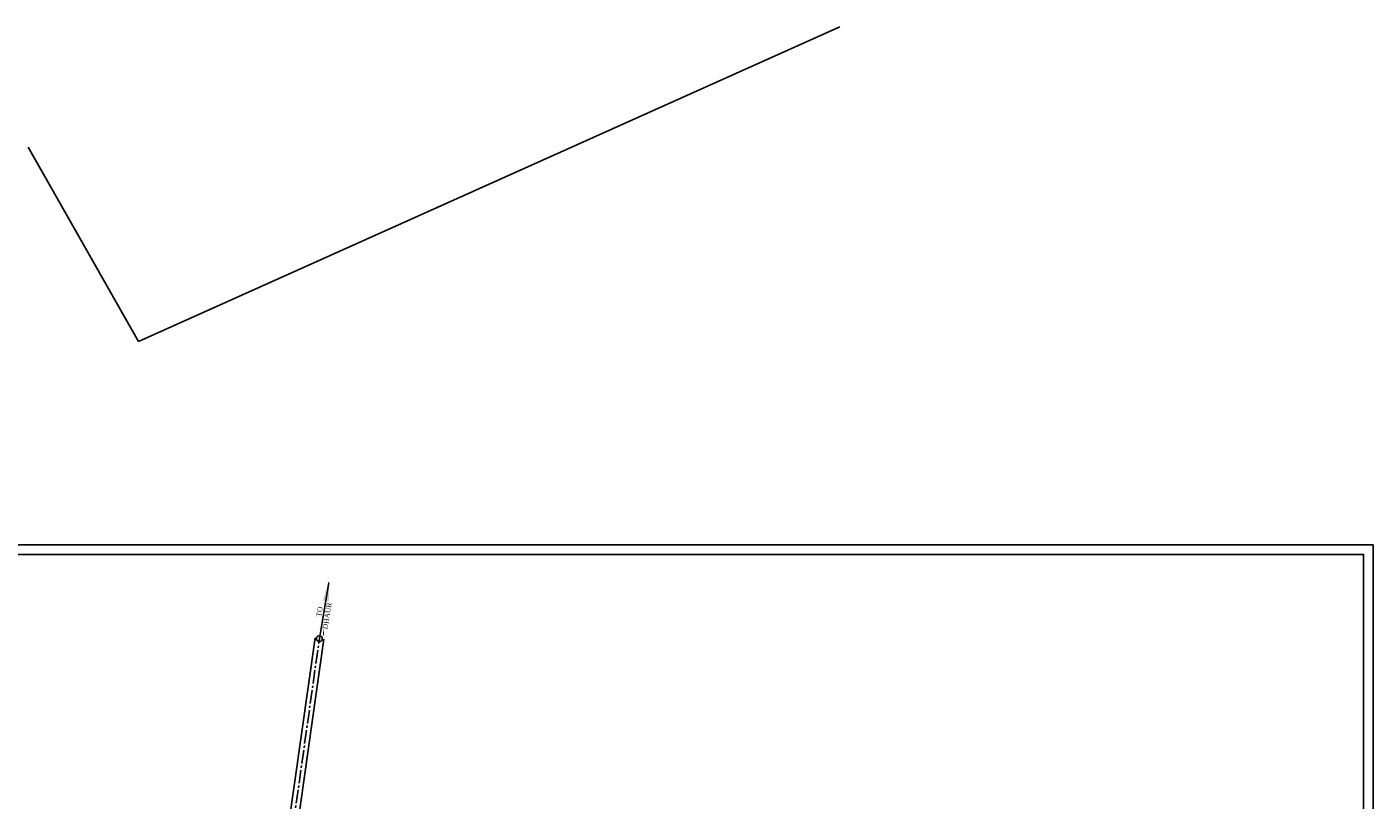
# Model space of a CAD drawing. Header units: millimetres. Extents: x 8801650 to 44133153, y -2891360 to -1762630.
# Tile 14 of 17: x 10541144 to 11113280, y -2147813 to -1819120. Entities that reach past the tile are written whole.
import ezdxf

# ---------------------------------------------------------------- set-up
doc = ezdxf.new("R2010")
doc.units = ezdxf.units.MM
doc.linetypes.add('CENTER2', pattern=[28.575, 19.05, -3.175, 3.175, -3.175])
doc.styles.get("Standard").update_dxf_attribs({"font": 'times.ttf', "height": 5000})
doc.dimstyles.new('ISO-25', dxfattribs={"dimtxt": 1, "dimasz": 2.5, "dimexe": 1.25, "dimexo": 0.625, "dimgap": 10.88, "dimtad": 1, "dimtxsty": 'Standard', "dimcen": 2.5, "dimclrt": 256, "dimadec": 0, "dimazin": 0, "dimtfac": 1, "dimtmove": 0, "dimatfit": 3, "dimfxl": 0, "dimarcsym": 0})

msp = doc.modelspace()

# ---------------------------------------------------------------- linework, layer by layer
for p, q in [((10588550, -1952900), (10886710, -1819120)), ((10541730, -1870190), (10588550, -1952900))]:
    msp.add_line(p, q)
at = {"ltscale": 300}
for p, q in [((10648978, -2182875), (10663591, -2078897)), ((10652691, -2183397), (10667304, -2079419))]:
    msp.add_line(p, q, dxfattribs=at)
at = {"color": 1, "linetype": 'CENTER2', "ltscale": 300}
msp.add_line((10650834, -2183136), (10665448, -2079158), dxfattribs=at)
for points in [[(10204010, -2039370), (11113280, -2039370), (11113280, -2676850), (10204010, -2676850)], [(10208010, -2043370), (11109280, -2043370), (11109280, -2672850), (10208010, -2672850)], [(10208010, -2043370), (11109280, -2043370), (11109280, -2672850), (10208010, -2672850)]]:
    msp.add_lwpolyline(points, close=True)
at = {"linetype": 'CENTER2', "ltscale": 300}
msp.add_circle((10665448, -2079158), 1250, dxfattribs=at)

# ---------------------------------------------------------------- texts
at = {"insert": (10663334, -2074402), "char_height": 2100, "width": 153340.16, "attachment_point": 1, "rotation": 80.68865}
msp.add_mtext('      TO  \\PDHAUR', dxfattribs=at)
at = {"linetype": 'CENTER2', "ltscale": 300, "insert": (10667193, -2075308), "char_height": 2500, "width": 10060.24, "attachment_point": 2}
msp.add_mtext('i', dxfattribs=at)

# ---------------------------------------------------------------- leaders
msp.add_leader([(10669502, -2055314), (10665448, -2079158)], dimstyle='ISO-25', override={"dimasz": 8000, "dimgap": 0.625, "dimtad": 0})

doc.saveas('drawing.dxf')
